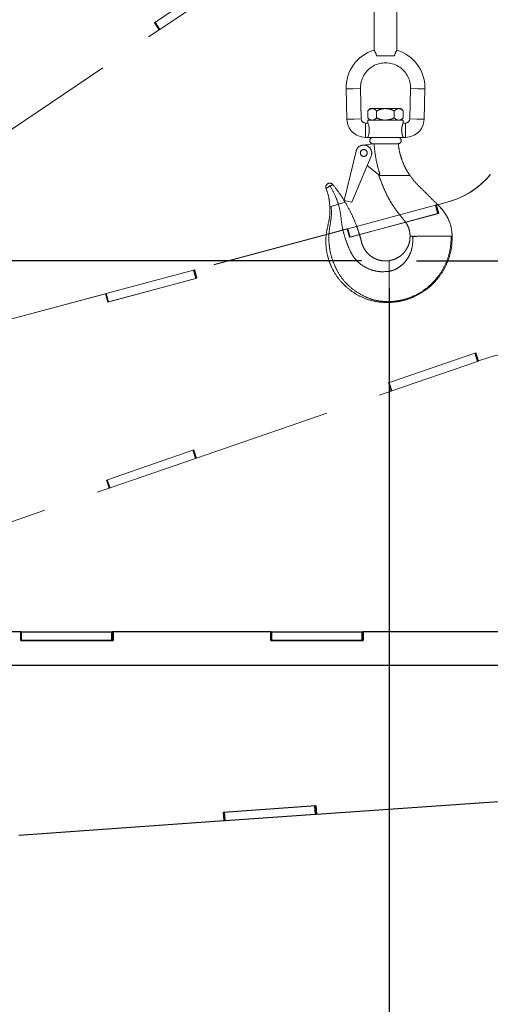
# Paper-space layout 'Sheet6' of a CAD drawing. Header units: inches. Extents: x 0.1 to 16.9, y 0.1 to 10.9.
# Tile 9 of 12: x 8.989 to 9.843, y 6.853 to 8.639. Entities that reach past the tile are written whole.
import ezdxf

# ---------------------------------------------------------------- set-up
doc = ezdxf.new("R2010")
doc.units = ezdxf.units.IN
doc.header["$MEASUREMENT"] = 0
doc.linetypes.add('PHANTOM', pattern=[0.5, 0.25, -0.05, 0.05, -0.05, 0.05, -0.05])
doc.layers.add('FORMAT', color=7, linetype='Continuous')
doc.styles.add('SLDTEXTSTYLE0', font='TXT', dxfattribs={"width": 0.75})
doc.dimstyles.new('SLDDIMSTYLE17', dxfattribs={"dimtxt": 0.104167, "dimasz": 0.13, "dimexe": 0, "dimexo": 0.0625, "dimgap": 0.026042, "dimtad": 0, "dimtih": 1, "dimtoh": 1, "dimdec": 0, "dimlfac": 12, "dimrnd": 1e-09, "dimzin": 12, "dimdsep": 46, "dimtxsty": 'SLDTEXTSTYLE0', "dimsah": 1, "dimcen": 0.09, "dimadec": 0, "dimazin": 3, "dimtfac": 1, "dimtdec": 0, "dimtofl": 0, "dimtmove": 0, "dimatfit": 3, "dimfxl": 1, "dimfrac": 2, "dimtolj": 1, "dimtzin": 12, "dimarcsym": 0})

# ---------------------------------------------------------------- blocks, each defined once
blk = doc.blocks.new('_D_96')
at = {"layer": 'FORMAT', "color": 7}
for p, q in [((10.1589, 7.4175), (10.1589, 2.0489)), ((6.9637, 3.1813), (6.9637, 2.0489)), ((8.2115, 2.3261), (8.1798, 2.3261)), ((8.1798, 2.3261), (8.1798, 2.1606)), ((8.4424, 2.3261), (8.4741, 2.3261)), ((8.4741, 2.3261), (8.4741, 2.1606)), ((6.9637, 2.1739), (8.0922, 2.1739)), ((10.1589, 2.1739), (8.5617, 2.1739)), ((8.1798, 2.1606), (8.2115, 2.1606)), ((8.4741, 2.1606), (8.4424, 2.1606))]:
    blk.add_line(p, q, dxfattribs=at)
for points in [[(6.9637, 2.1739), (7.0937, 2.1539), (7.0937, 2.1939)], [(10.1589, 2.1739), (10.0289, 2.1939), (10.0289, 2.1539)]]:
    blk.add_solid(points, dxfattribs=at)
at = {"layer": 'FORMAT', "color": 7, "char_height": 0.10417, "attachment_point": 1, "style": 'SLDTEXTSTYLE0'}
for s, insert in [('974', (8.2115, 2.2949)), ('38', (8.25, 2.1349))]:
    blk.add_mtext(s, dxfattribs=dict(at, insert=insert))
blk = doc.blocks.new('_D_97')
at = {"layer": 'FORMAT', "color": 7}
for p, q in [((9.6593, 8.152), (9.6593, 2.4485)), ((6.9637, 3.1813), (6.9637, 2.4485)), ((8.0037, 2.7257), (7.972, 2.7257)), ((7.972, 2.7257), (7.972, 2.5602)), ((8.2346, 2.7257), (8.2663, 2.7257)), ((8.2663, 2.7257), (8.2663, 2.5602)), ((6.9637, 2.5735), (7.8844, 2.5735)), ((9.6593, 2.5735), (8.3539, 2.5735)), ((7.972, 2.5602), (8.0037, 2.5602)), ((8.2663, 2.5602), (8.2346, 2.5602))]:
    blk.add_line(p, q, dxfattribs=at)
for points in [[(6.9637, 2.5735), (7.0937, 2.5535), (7.0937, 2.5935)], [(9.6593, 2.5735), (9.5293, 2.5935), (9.5293, 2.5535)]]:
    blk.add_solid(points, dxfattribs=at)
at = {"layer": 'FORMAT', "color": 7, "char_height": 0.10417, "attachment_point": 1, "style": 'SLDTEXTSTYLE0'}
for s, insert in [('822', (8.0037, 2.6944)), ('32', (8.0422, 2.5344))]:
    blk.add_mtext(s, dxfattribs=dict(at, insert=insert))
blk = doc.blocks.new('_D_100')
at = {"layer": 'FORMAT', "color": 7}
for p, q in [((10.2089, 7.4675), (11.8008, 7.4675)), ((11.6758, 7.4675), (11.6758, 5.5757)), ((11.5219, 5.5545), (11.4902, 5.5545)), ((11.4902, 5.5545), (11.4902, 5.389)), ((11.8298, 5.5545), (11.8615, 5.5545)), ((11.8615, 5.5545), (11.8615, 5.389)), ((11.4902, 5.389), (11.5219, 5.389)), ((11.8615, 5.389), (11.8298, 5.389)), ((11.6758, 3.4396), (11.6758, 5.229)), ((7.1804, 3.4396), (11.8008, 3.4396))]:
    blk.add_line(p, q, dxfattribs=at)
for points in [[(11.6758, 7.4675), (11.6558, 7.3375), (11.6958, 7.3375)], [(11.6758, 3.4396), (11.6958, 3.5696), (11.6558, 3.5696)]]:
    blk.add_solid(points, dxfattribs=at)
at = {"layer": 'FORMAT', "color": 7, "char_height": 0.10417, "attachment_point": 1, "style": 'SLDTEXTSTYLE0'}
for s, insert in [('1228', (11.5219, 5.5233)), ('48', (11.5989, 5.3633))]:
    blk.add_mtext(s, dxfattribs=dict(at, insert=insert))
blk = doc.blocks.new('_D_101')
at = {"layer": 'FORMAT', "color": 7}
for p, q in [((9.7093, 8.202), (12.2733, 8.202)), ((12.1483, 8.202), (12.1483, 6.0052)), ((11.9944, 5.984), (11.9627, 5.984)), ((11.9627, 5.984), (11.9627, 5.8185)), ((12.3022, 5.984), (12.3339, 5.984)), ((12.3339, 5.984), (12.3339, 5.8185)), ((11.9627, 5.8185), (11.9944, 5.8185)), ((12.3339, 5.8185), (12.3022, 5.8185)), ((12.1483, 3.4396), (12.1483, 5.6585)), ((7.1804, 3.4396), (12.2733, 3.4396))]:
    blk.add_line(p, q, dxfattribs=at)
for points in [[(12.1483, 8.202), (12.1283, 8.072), (12.1683, 8.072)], [(12.1483, 3.4396), (12.1683, 3.5696), (12.1283, 3.5696)]]:
    blk.add_solid(points, dxfattribs=at)
at = {"layer": 'FORMAT', "color": 7, "char_height": 0.10417, "attachment_point": 1, "style": 'SLDTEXTSTYLE0'}
for s, insert in [('1452', (11.9944, 5.9528)), ('57', (12.0713, 5.7928))]:
    blk.add_mtext(s, dxfattribs=dict(at, insert=insert))
blk = doc.blocks.new('_D_102')
at = {"layer": 'FORMAT', "color": 7}
for p, q in [((9.0367, 8.7822), (12.7457, 8.7822)), ((12.6207, 8.7822), (12.6207, 6.4717)), ((12.4668, 6.4506), (12.4351, 6.4506)), ((12.4351, 6.4506), (12.4351, 6.2851)), ((12.7747, 6.4506), (12.8063, 6.4506)), ((12.8063, 6.4506), (12.8063, 6.2851)), ((12.4351, 6.2851), (12.4668, 6.2851)), ((12.8063, 6.2851), (12.7747, 6.2851)), ((12.6207, 3.4396), (12.6207, 6.1251)), ((7.1804, 3.4396), (12.7457, 3.4396))]:
    blk.add_line(p, q, dxfattribs=at)
for points in [[(12.6207, 8.7822), (12.6007, 8.6522), (12.6407, 8.6522)], [(12.6207, 3.4396), (12.6407, 3.5696), (12.6007, 3.5696)]]:
    blk.add_solid(points, dxfattribs=at)
at = {"layer": 'FORMAT', "color": 7, "char_height": 0.10417, "attachment_point": 1, "style": 'SLDTEXTSTYLE0'}
for s, insert in [('1628', (12.4668, 6.4194)), ('64', (12.5438, 6.2594))]:
    blk.add_mtext(s, dxfattribs=dict(at, insert=insert))
blk = doc.blocks.new('_D_104')
at = {"layer": 'FORMAT', "color": 7}
for p, q in [((10.1089, 7.4675), (5.1791, 7.4675)), ((5.3041, 7.4675), (5.3041, 6.2068)), ((5.1887, 6.1857), (5.157, 6.1857)), ((5.157, 6.1857), (5.157, 6.0202)), ((5.4196, 6.1857), (5.4513, 6.1857)), ((5.4513, 6.1857), (5.4513, 6.0202)), ((5.157, 6.0202), (5.1887, 6.0202)), ((5.4513, 6.0202), (5.4196, 6.0202)), ((5.3041, 4.7417), (5.3041, 5.8602)), ((6.7523, 4.7417), (5.1791, 4.7417))]:
    blk.add_line(p, q, dxfattribs=at)
for points in [[(5.3041, 7.4675), (5.2841, 7.3375), (5.3241, 7.3375)], [(5.3041, 4.7417), (5.3241, 4.8717), (5.2841, 4.8717)]]:
    blk.add_solid(points, dxfattribs=at)
at = {"layer": 'FORMAT', "color": 7, "char_height": 0.10417, "attachment_point": 1, "style": 'SLDTEXTSTYLE0'}
for s, insert in [('831', (5.1887, 6.1544)), ('33', (5.2272, 5.9944))]:
    blk.add_mtext(s, dxfattribs=dict(at, insert=insert))
blk = doc.blocks.new('_D_105')
at = {"layer": 'FORMAT', "color": 7}
for p, q in [((9.6093, 8.202), (4.7335, 8.202)), ((4.8585, 8.202), (4.8585, 6.5895)), ((4.7045, 6.5684), (4.6728, 6.5684)), ((4.6728, 6.5684), (4.6728, 6.4029)), ((5.0124, 6.5684), (5.0441, 6.5684)), ((5.0441, 6.5684), (5.0441, 6.4029)), ((4.6728, 6.4029), (4.7045, 6.4029)), ((5.0441, 6.4029), (5.0124, 6.4029)), ((4.8585, 4.7417), (4.8585, 6.2429)), ((6.7523, 4.7417), (4.7335, 4.7417))]:
    blk.add_line(p, q, dxfattribs=at)
for points in [[(4.8585, 8.202), (4.8385, 8.072), (4.8785, 8.072)], [(4.8585, 4.7417), (4.8785, 4.8717), (4.8385, 4.8717)]]:
    blk.add_solid(points, dxfattribs=at)
at = {"layer": 'FORMAT', "color": 7, "char_height": 0.10417, "attachment_point": 1, "style": 'SLDTEXTSTYLE0'}
for s, insert in [('1055', (4.7045, 6.5372)), ('42', (4.7815, 6.3772))]:
    blk.add_mtext(s, dxfattribs=dict(at, insert=insert))

psp = doc.layouts.new('Sheet6')

# ---------------------------------------------------------------- linework, layer by layer
at = {"color": 7, "linetype": 'PHANTOM', "lineweight": 18}
for p, q in [((9.6321, 8.7407), (9.6321, 8.5837)), ((9.6737, 8.5837), (9.6737, 8.7407)), ((9.2337, 8.6337), (9.3726, 8.7275)), ((9.2437, 8.6216), (9.3797, 8.7134)), ((9.2424, 8.6208), (9.2337, 8.6337)), ((9.2424, 8.6208), (9.2337, 8.6337)), ((9.2426, 8.6209), (9.2339, 8.6339)), ((9.2437, 8.6216), (9.2349, 8.6346)), ((8.933, 8.4121), (9.2424, 8.6208)), ((9.2424, 8.6208), (9.2426, 8.6209)), ((9.2424, 8.6208), (9.2424, 8.6208)), ((9.2426, 8.6209), (9.2437, 8.6216)), ((9.6693, 8.5739), (9.6365, 8.5739)), ((9.5815, 8.5136), (9.5945, 8.5139)), ((9.5815, 8.5136), (9.5829, 8.4585)), ((9.5945, 8.5139), (9.6075, 8.5143)), ((9.6089, 8.4592), (9.6075, 8.5143)), ((9.6983, 8.5143), (9.6969, 8.4592)), ((9.7113, 8.5139), (9.6983, 8.5143)), ((9.7243, 8.5136), (9.7113, 8.5139)), ((9.7229, 8.4585), (9.7243, 8.5136)), ((9.6251, 8.4779), (9.6208, 8.4736)), ((9.6208, 8.4736), (9.6208, 8.4612)), ((9.6288, 8.4779), (9.6251, 8.4779)), ((9.6529, 8.4779), (9.6288, 8.4779)), ((9.6369, 8.4736), (9.6369, 8.4612)), ((9.677, 8.4779), (9.6529, 8.4779)), ((9.6689, 8.4736), (9.6689, 8.4612)), ((9.6807, 8.4779), (9.677, 8.4779)), ((9.685, 8.4736), (9.6807, 8.4779)), ((9.685, 8.4736), (9.685, 8.4612)), ((9.5829, 8.4585), (9.5959, 8.4588)), ((9.5959, 8.4588), (9.6089, 8.4592)), ((9.6208, 8.4517), (9.6166, 8.4517)), ((9.6166, 8.4387), (9.6166, 8.4517)), ((9.6208, 8.4612), (9.6251, 8.4569)), ((9.6208, 8.4569), (9.6208, 8.4517)), ((9.6208, 8.4569), (9.685, 8.4569)), ((9.6807, 8.4569), (9.685, 8.4612)), ((9.6892, 8.4517), (9.6849, 8.4517)), ((9.685, 8.4515), (9.685, 8.4569)), ((9.6892, 8.4387), (9.6892, 8.4517)), ((9.7099, 8.4588), (9.6969, 8.4592)), ((9.7229, 8.4585), (9.7099, 8.4588)), ((9.6166, 8.4256), (9.6166, 8.4387)), ((9.6892, 8.4256), (9.6892, 8.4387)), ((9.6117, 8.4117), (9.6305, 8.4141)), ((9.6166, 8.4256), (9.6208, 8.4256)), ((9.685, 8.4256), (9.6208, 8.4256)), ((9.6302, 8.4141), (9.6305, 8.4141)), ((9.6305, 8.4141), (9.6317, 8.4141)), ((9.6317, 8.4141), (9.6749, 8.4141)), ((9.685, 8.4256), (9.6892, 8.4256)), ((9.5777, 8.3114), (9.5995, 8.4008)), ((9.6268, 8.3918), (9.5917, 8.308)), ((9.6167, 8.3667), (9.6172, 8.3688)), ((9.6403, 8.3585), (9.6196, 8.3745)), ((9.6429, 8.3585), (9.6403, 8.3585)), ((9.6404, 8.3586), (9.641, 8.3562)), ((9.6409, 8.3565), (9.6576, 8.3565)), ((9.6952, 8.3565), (9.6972, 8.3565)), ((9.5499, 8.3357), (9.5484, 8.3349)), ((9.5528, 8.3374), (9.5499, 8.3357)), ((9.5798, 8.308), (9.5675, 8.3043)), ((9.5917, 8.308), (9.5777, 8.3114)), ((9.7645, 8.308), (9.7449, 8.3028)), ((9.765, 8.3081), (9.7453, 8.3029)), ((9.7645, 8.308), (9.765, 8.3081)), ((9.5545, 8.3003), (9.552, 8.2996)), ((9.5675, 8.3043), (9.5545, 8.3003)), ((9.5849, 8.2599), (9.7434, 8.3024)), ((9.7434, 8.3024), (9.7446, 8.3027)), ((9.7474, 8.2873), (9.7434, 8.3024)), ((9.7449, 8.3028), (9.7446, 8.3027)), ((9.7486, 8.2876), (9.7446, 8.3027)), ((9.7449, 8.3028), (9.7453, 8.3029)), ((9.7449, 8.3028), (9.7489, 8.2877)), ((9.7453, 8.3029), (9.7494, 8.2878)), ((9.7494, 8.2878), (9.5875, 8.2444)), ((9.5889, 8.2448), (9.7474, 8.2873)), ((9.7474, 8.2873), (9.7486, 8.2876)), ((9.7489, 8.2877), (9.7486, 8.2876)), ((9.7489, 8.2877), (9.7494, 8.2878)), ((9.583, 8.2594), (9.3065, 8.1853)), ((9.5835, 8.2595), (9.3069, 8.1854)), ((9.5835, 8.2595), (9.583, 8.2594)), ((9.583, 8.2594), (9.5835, 8.2595)), ((9.5835, 8.2595), (9.5837, 8.2596)), ((9.5835, 8.2595), (9.5835, 8.2595)), ((9.5875, 8.2444), (9.5835, 8.2595)), ((9.5837, 8.2596), (9.5849, 8.2599)), ((9.5877, 8.2445), (9.5837, 8.2596)), ((9.5889, 8.2448), (9.5849, 8.2599)), ((9.5875, 8.2444), (9.5877, 8.2445)), ((9.5875, 8.2444), (9.5875, 8.2444)), ((9.5877, 8.2445), (9.5889, 8.2448)), ((9.6975, 8.2462), (9.7021, 8.2462)), ((9.71, 8.2462), (9.7721, 8.2462)), ((9.7721, 8.2462), (9.7733, 8.2462)), ((9.7733, 8.2462), (9.7739, 8.2462)), ((9.6593, 8.2017), (9.6593, 8.1826)), ((9.1465, 8.1424), (9.305, 8.1849)), ((9.305, 8.1849), (9.3062, 8.1852)), ((9.309, 8.1698), (9.305, 8.1849)), ((9.3065, 8.1853), (9.3062, 8.1852)), ((9.3102, 8.1701), (9.3062, 8.1852)), ((9.3065, 8.1853), (9.3069, 8.1854)), ((9.3065, 8.1853), (9.3105, 8.1702)), ((9.3069, 8.1854), (9.311, 8.1703)), ((9.311, 8.1703), (9.1491, 8.1269)), ((9.1505, 8.1273), (9.309, 8.1698)), ((9.309, 8.1698), (9.3102, 8.1701)), ((9.3105, 8.1702), (9.3102, 8.1701)), ((9.3105, 8.1702), (9.311, 8.1703)), ((9.1446, 8.1419), (8.868, 8.0678)), ((9.1451, 8.142), (8.8685, 8.0679)), ((9.145, 8.142), (9.1446, 8.1419)), ((9.1446, 8.1419), (9.1451, 8.142)), ((9.145, 8.142), (9.1452, 8.1421)), ((9.145, 8.142), (9.145, 8.142)), ((9.1491, 8.1269), (9.1451, 8.142)), ((9.1452, 8.1421), (9.1465, 8.1424)), ((9.1493, 8.127), (9.1452, 8.1421)), ((9.1505, 8.1273), (9.1465, 8.1424)), ((9.1493, 8.127), (9.1505, 8.1273)), ((9.6593, 8.1275), (9.6593, 8.1261)), ((9.1491, 8.1269), (9.1493, 8.127)), ((9.1491, 8.1269), (9.1491, 8.1269)), ((9.6582, 7.9802), (9.8166, 8.0347)), ((9.8198, 8.0193), (9.8147, 8.0341)), ((9.821, 8.0197), (9.8159, 8.0345)), ((9.8166, 8.0347), (9.8217, 8.02)), ((9.8217, 8.02), (9.8405, 8.0264)), ((9.6647, 7.9659), (9.8198, 8.0193)), ((9.8198, 8.0193), (9.821, 8.0197)), ((9.821, 8.0197), (9.8215, 8.0199)), ((9.8212, 8.0198), (9.8217, 8.02)), ((9.6632, 7.9654), (9.6582, 7.9802)), ((9.6633, 7.9654), (9.6582, 7.9802)), ((9.6634, 7.9655), (9.6584, 7.9802)), ((9.6647, 7.9659), (9.6596, 7.9807)), ((9.3104, 7.8439), (9.6632, 7.9654)), ((9.6632, 7.9654), (9.6633, 7.9654)), ((9.6633, 7.9654), (9.6634, 7.9655)), ((9.6634, 7.9655), (9.6647, 7.9659)), ((9.1468, 7.8041), (9.3053, 7.8586)), ((9.1533, 7.7898), (9.3085, 7.8432)), ((9.3085, 7.8432), (9.3034, 7.858)), ((9.3096, 7.8436), (9.3045, 7.8584)), ((9.3053, 7.8586), (9.3104, 7.8439)), ((9.3085, 7.8432), (9.3096, 7.8436)), ((9.3096, 7.8436), (9.3101, 7.8438)), ((9.3099, 7.8437), (9.3104, 7.8439)), ((8.799, 7.6678), (9.1519, 7.7893)), ((9.1519, 7.7893), (9.1468, 7.8041)), ((9.1519, 7.7893), (9.1468, 7.8041)), ((9.1521, 7.7894), (9.147, 7.8041)), ((9.1533, 7.7898), (9.1482, 7.8046)), ((9.1519, 7.7893), (9.1521, 7.7894)), ((9.1519, 7.7893), (9.1519, 7.7893)), ((9.1521, 7.7894), (9.1533, 7.7898))]:
    psp.add_line(p, q, dxfattribs=at)
at = {"color": 7, "linetype": 'Continuous', "lineweight": 25}
for p, q in [((8.9908, 7.5285), (8.7045, 7.5285)), ((8.9913, 7.5285), (8.705, 7.5285)), ((8.9913, 7.5285), (8.9908, 7.5285)), ((8.9908, 7.5285), (8.9913, 7.5285)), ((8.9913, 7.5285), (8.9913, 7.5285)), ((8.9913, 7.5285), (8.9915, 7.5285)), ((8.9913, 7.5129), (8.9913, 7.5285)), ((8.9915, 7.5129), (8.9915, 7.5285)), ((8.9915, 7.5285), (8.9928, 7.5285)), ((8.9928, 7.5129), (8.9928, 7.5285)), ((8.9928, 7.5285), (9.1568, 7.5285)), ((9.1568, 7.5129), (9.1568, 7.5285)), ((9.1568, 7.5285), (9.1581, 7.5285)), ((9.1581, 7.5129), (9.1581, 7.5285)), ((9.1584, 7.5285), (9.1581, 7.5285)), ((9.4447, 7.5286), (9.1584, 7.5285)), ((9.1584, 7.5285), (9.1588, 7.5285)), ((9.1584, 7.5285), (9.1584, 7.5129)), ((9.4451, 7.5286), (9.1588, 7.5285)), ((9.1588, 7.5285), (9.1589, 7.5129)), ((9.4451, 7.5286), (9.4447, 7.5286)), ((9.4447, 7.5286), (9.4451, 7.5286)), ((9.4451, 7.5286), (9.4451, 7.5286)), ((9.4451, 7.5286), (9.4453, 7.5286)), ((9.4451, 7.513), (9.4451, 7.5286)), ((9.4453, 7.513), (9.4453, 7.5286)), ((9.4453, 7.5286), (9.4466, 7.5286)), ((9.4466, 7.513), (9.4466, 7.5286)), ((9.4466, 7.5286), (9.6107, 7.5286)), ((9.6107, 7.513), (9.6107, 7.5286)), ((9.6107, 7.5286), (9.6119, 7.5286)), ((9.6119, 7.513), (9.6119, 7.5286)), ((9.6123, 7.5286), (9.6119, 7.5286)), ((9.8986, 7.5287), (9.6123, 7.5286)), ((9.6123, 7.5286), (9.6127, 7.5286)), ((9.6123, 7.5286), (9.6123, 7.513)), ((9.899, 7.5287), (9.6127, 7.5286)), ((9.6127, 7.5286), (9.6127, 7.513)), ((8.9913, 7.5129), (8.9915, 7.5129)), ((9.1589, 7.5129), (8.9913, 7.5129)), ((8.9913, 7.5129), (8.9913, 7.5129)), ((8.9915, 7.5129), (8.9928, 7.5129)), ((8.9928, 7.5129), (9.1568, 7.5129)), ((9.1568, 7.5129), (9.1581, 7.5129)), ((9.1584, 7.5129), (9.1581, 7.5129)), ((9.1584, 7.5129), (9.1589, 7.5129)), ((9.4451, 7.513), (9.4453, 7.513)), ((9.6127, 7.513), (9.4451, 7.513)), ((9.4452, 7.513), (9.4451, 7.513)), ((9.4453, 7.513), (9.4466, 7.513)), ((9.4466, 7.513), (9.6107, 7.513)), ((9.6107, 7.513), (9.6119, 7.513)), ((9.6123, 7.513), (9.6119, 7.513)), ((9.6123, 7.513), (9.6127, 7.513)), ((9.5277, 7.1978), (9.9, 7.2239)), ((9.3594, 7.2017), (9.5266, 7.2134)), ((9.3605, 7.1861), (9.3594, 7.2017)), ((9.3605, 7.1861), (9.3595, 7.2017)), ((9.3607, 7.1861), (9.3597, 7.2017)), ((9.362, 7.1862), (9.3609, 7.2018)), ((9.5257, 7.1977), (9.5246, 7.2133)), ((9.5269, 7.1978), (9.5258, 7.2133)), ((9.5266, 7.2134), (9.5277, 7.1978)), ((8.9882, 7.16), (9.3605, 7.1861)), ((9.3605, 7.1861), (9.3605, 7.1861)), ((9.3605, 7.1861), (9.3607, 7.1861)), ((9.3607, 7.1861), (9.362, 7.1862)), ((9.362, 7.1862), (9.5257, 7.1977)), ((9.5257, 7.1977), (9.5269, 7.1978)), ((9.5269, 7.1978), (9.5275, 7.1978)), ((9.5272, 7.1978), (9.5277, 7.1978))]:
    psp.add_line(p, q, dxfattribs=at)
at = {"color": 7, "linetype": 'PHANTOM', "lineweight": 18}
psp.add_circle((9.6135, 8.3974), 0.00625, dxfattribs=at)
for centre, radius, start, end in [((9.6529, 8.5155), 0.0715, 106.9024, 181.5), ((9.6529, 8.5155), 0.0715, 0, 73.112), ((9.6529, 8.5155), 0.0454, 358.5, 180), ((9.6529, 8.5155), 0.0454, 180, 181.5), ((9.6529, 8.5155), 0.0715, 358.5, 0), ((9.6166, 8.4594), 0.0337, 181.5, 270), ((9.6166, 8.4594), 0.0077, 181.5, 270), ((9.5902, 8.4387), 0.0333, 336.9864, 23.0136), ((9.6892, 8.4594), 0.0077, 270, 358.5), ((9.6892, 8.4594), 0.0337, 270, 358.5), ((9.6302, 8.4199), 0.00576, 90, 270), ((9.6756, 8.4199), 0.00576, 270, 90), ((9.6135, 8.3974), 0.0144, 337.2994, 166.315), ((9.6156, 8.3669), 0.00104, 287.7873, 346.315), ((9.5519, 8.3355), 0.00714, 39.0805, 200.3566), ((9.7247, 8.4567), 0.1539, 285.0012, 320.2351), ((9.7251, 8.4568), 0.1539, 285.0012, 320.2351), ((9.5519, 8.3355), 0.00201, 65.0435, 174.3936), ((9.8906, 7.8809), 0.1539, 71.8192, 109.0009)]:
    psp.add_arc(centre, radius, start, end, dxfattribs=at)
for points, knots in [([(9.6365, 8.5739), (9.6362, 8.5751), (9.6357, 8.5776), (9.6342, 8.5805), (9.6329, 8.5827), (9.6321, 8.5838), (9.6321, 8.5837), (9.6322, 8.5837)], [0, 0, 0, 0, 0.211929, 0.422953, 0.653666, 0.898573, 1, 1, 1, 1]), ([(9.6736, 8.5837), (9.6736, 8.5837), (9.6737, 8.5838), (9.6728, 8.5825), (9.6714, 8.5802), (9.67, 8.5772), (9.6695, 8.5748), (9.6693, 8.5739)], [0, 0, 0, 0, 0.132877, 0.360172, 0.595041, 0.840155, 1, 1, 1, 1]), ([(9.6208, 8.4736), (9.6219, 8.4746), (9.6241, 8.4767), (9.6269, 8.4778), (9.6285, 8.4779), (9.6288, 8.4779)], [0, 0, 0, 0, 0.432385, 0.879553, 1, 1, 1, 1]), ([(9.6288, 8.4779), (9.6302, 8.4777), (9.633, 8.4772), (9.6356, 8.4748), (9.6369, 8.4736)], [0, 0, 0, 0, 0.503999, 1, 1, 1, 1]), ([(9.6369, 8.4736), (9.6382, 8.4743), (9.6413, 8.4757), (9.6465, 8.4774), (9.6506, 8.4779), (9.6527, 8.4779), (9.6529, 8.4779)], [0, 0, 0, 0, 0.2702358, 0.6134495, 0.9669213, 1, 1, 1, 1]), ([(9.6529, 8.4779), (9.6564, 8.4776), (9.662, 8.4769), (9.6671, 8.4745), (9.6689, 8.4736)], [0, 0, 0, 0, 0.631918, 1, 1, 1, 1]), ([(9.6689, 8.4736), (9.67, 8.4746), (9.6723, 8.4767), (9.675, 8.4778), (9.6766, 8.4779), (9.677, 8.4779)], [0, 0, 0, 0, 0.432385, 0.879553, 1, 1, 1, 1]), ([(9.677, 8.4779), (9.6784, 8.4777), (9.6812, 8.4772), (9.6837, 8.4748), (9.685, 8.4736)], [0, 0, 0, 0, 0.503999, 1, 1, 1, 1]), ([(9.6288, 8.4569), (9.6274, 8.4571), (9.6246, 8.4576), (9.6221, 8.46), (9.6208, 8.4612)], [0, 0, 0, 0, 0.503999, 1, 1, 1, 1]), ([(9.6369, 8.4612), (9.6358, 8.4602), (9.6335, 8.4581), (9.6308, 8.457), (9.6292, 8.4569), (9.6288, 8.4569)], [0, 0, 0, 0, 0.432385, 0.879553, 1, 1, 1, 1]), ([(9.6529, 8.4569), (9.6527, 8.4569), (9.6506, 8.4569), (9.6465, 8.4574), (9.6414, 8.4591), (9.6382, 8.4605), (9.6369, 8.4612)], [0, 0, 0, 0, 0.0330782, 0.3753818, 0.7297681, 1, 1, 1, 1]), ([(9.6689, 8.4612), (9.6671, 8.4603), (9.662, 8.4579), (9.6564, 8.4573), (9.6529, 8.4569)], [0, 0, 0, 0, 0.368082, 1, 1, 1, 1]), ([(9.677, 8.4569), (9.6755, 8.4571), (9.6727, 8.4576), (9.6702, 8.46), (9.6689, 8.4612)], [0, 0, 0, 0, 0.503999, 1, 1, 1, 1]), ([(9.685, 8.4612), (9.6839, 8.4602), (9.6816, 8.4581), (9.6789, 8.457), (9.6773, 8.4569), (9.677, 8.4569)], [0, 0, 0, 0, 0.432385, 0.879553, 1, 1, 1, 1]), ([(9.685, 8.4256), (9.6849, 8.4258), (9.6848, 8.426), (9.684, 8.4281), (9.6831, 8.4312), (9.6823, 8.4352), (9.6821, 8.4396), (9.6826, 8.4437), (9.6834, 8.4473), (9.6843, 8.4501), (9.6849, 8.4516), (9.6849, 8.4515), (9.6849, 8.4515)], [0, 0, 0, 0, 0.101625, 0.20308, 0.309005, 0.419739, 0.525265, 0.623248, 0.723327, 0.831381, 0.941603, 1, 1, 1, 1]), ([(9.6429, 8.3585), (9.6421, 8.3609), (9.6384, 8.3726), (9.6342, 8.3911), (9.6327, 8.4075), (9.6321, 8.4141)], [0, 0, 0, 0, 0.129809, 0.650141, 1, 1, 1, 1]), ([(9.6749, 8.4141), (9.6755, 8.4141), (9.6762, 8.4141), (9.6761, 8.4141), (9.6761, 8.4141)], [0, 0, 0, 0, 0.833218, 1, 1, 1, 1]), ([(9.6974, 8.3562), (9.6946, 8.3606), (9.6889, 8.3694), (9.6827, 8.3839), (9.6781, 8.399), (9.6768, 8.4093), (9.6761, 8.4145)], [0, 0, 0, 0, 0.251083, 0.500753, 0.750056, 1, 1, 1, 1]), ([(9.6409, 8.3565), (9.6445, 8.3467), (9.6516, 8.327), (9.6647, 8.3043), (9.6767, 8.2871), (9.6854, 8.2772), (9.6917, 8.2688), (9.695, 8.2616), (9.6971, 8.254), (9.6974, 8.2488), (9.6975, 8.2462)], [0, 0, 0, 0, 0.248866, 0.498436, 0.623929, 0.750063, 0.812755, 0.874993, 0.937251, 1, 1, 1, 1]), ([(9.6576, 8.3565), (9.6587, 8.3565), (9.6638, 8.3565), (9.6727, 8.3565), (9.6842, 8.3565), (9.6916, 8.3565), (9.6952, 8.3565)], [0, 0, 0, 0, 0.080325, 0.40176, 0.70041, 1, 1, 1, 1]), ([(9.6972, 8.3565), (9.7007, 8.3519), (9.7077, 8.3427), (9.7203, 8.3308), (9.7325, 8.3185), (9.7433, 8.3075), (9.7531, 8.2982), (9.7603, 8.2892), (9.7671, 8.2777), (9.7725, 8.2633), (9.7735, 8.2519), (9.7739, 8.2462)], [0, 0, 0, 0, 0.124662, 0.250511, 0.376429, 0.502347, 0.586257, 0.669391, 0.751927, 0.875423, 1, 1, 1, 1]), ([(9.5462, 8.3336), (9.5459, 8.3335), (9.5454, 8.3331), (9.5453, 8.3331), (9.5452, 8.3331)], [0, 0, 0, 0, 0.469479, 1, 1, 1, 1]), ([(9.5452, 8.3331), (9.547, 8.3276), (9.5506, 8.3167), (9.5516, 8.3053), (9.552, 8.2996)], [0, 0, 0, 0, 0.5014437, 1, 1, 1, 1]), ([(9.5484, 8.3349), (9.548, 8.3347), (9.5472, 8.3342), (9.5465, 8.3338), (9.5462, 8.3336)], [0, 0, 0, 0, 0.479954, 1, 1, 1, 1]), ([(9.5574, 8.34), (9.5574, 8.34), (9.5574, 8.34), (9.5571, 8.3398), (9.5567, 8.3396), (9.5559, 8.3391), (9.5546, 8.3384), (9.5534, 8.3377), (9.5528, 8.3374)], [0, 0, 0, 0, 0.128062, 0.250554, 0.3833, 0.500812, 0.749801, 1, 1, 1, 1]), ([(9.5528, 8.3374), (9.556, 8.3314), (9.5618, 8.3207), (9.5658, 8.3093), (9.5675, 8.3043)], [0, 0, 0, 0, 0.562204, 1, 1, 1, 1]), ([(9.5574, 8.34), (9.5619, 8.3343), (9.57, 8.324), (9.5768, 8.3129), (9.5798, 8.308)], [0, 0, 0, 0, 0.560615, 1, 1, 1, 1]), ([(9.6593, 8.202), (9.657, 8.2017), (9.6527, 8.2013), (9.6449, 8.202), (9.6372, 8.204), (9.6302, 8.2075), (9.6233, 8.2123), (9.6167, 8.2193), (9.6122, 8.2272), (9.6099, 8.2338), (9.6086, 8.2396), (9.6065, 8.2468), (9.6033, 8.2572), (9.5982, 8.2712), (9.5905, 8.289), (9.5836, 8.3013), (9.5798, 8.308)], [0, 0, 0, 0, 0.0482277, 0.0908253, 0.1609855, 0.2127693, 0.2536384, 0.3347028, 0.4091738, 0.4421008, 0.479804, 0.5315321, 0.5972332, 0.7065476, 0.8407337, 1, 1, 1, 1]), ([(9.6593, 8.1261), (9.6526, 8.1262), (9.6391, 8.1265), (9.6196, 8.1315), (9.6013, 8.1397), (9.5848, 8.1511), (9.5704, 8.1652), (9.5594, 8.181), (9.5516, 8.1975), (9.5467, 8.214), (9.5445, 8.231), (9.5447, 8.2482), (9.5482, 8.2651), (9.5522, 8.2821), (9.5521, 8.2938), (9.552, 8.2996)], [0, 0, 0, 0, 0.084036, 0.16695, 0.249424, 0.332268, 0.415753, 0.499372, 0.570828, 0.641769, 0.712485, 0.783486, 0.855311, 0.927659, 1, 1, 1, 1]), ([(9.6593, 8.1275), (9.6529, 8.1278), (9.64, 8.1284), (9.6213, 8.1338), (9.6039, 8.1423), (9.5883, 8.1539), (9.5748, 8.1682), (9.5647, 8.1841), (9.5575, 8.2004), (9.5527, 8.2166), (9.5502, 8.2332), (9.5499, 8.2501), (9.5524, 8.2667), (9.5553, 8.2834), (9.5547, 8.2947), (9.5545, 8.3003)], [0, 0, 0, 0, 0.082727, 0.164734, 0.246682, 0.329304, 0.412832, 0.496848, 0.56902, 0.640851, 0.712386, 0.783865, 0.855563, 0.927589, 1, 1, 1, 1]), ([(9.6593, 8.1826), (9.6542, 8.1822), (9.6441, 8.1813), (9.6292, 8.1842), (9.6156, 8.1899), (9.6038, 8.1984), (9.5941, 8.2092), (9.5872, 8.223), (9.5811, 8.2382), (9.5762, 8.2547), (9.5728, 8.2713), (9.5718, 8.2881), (9.5689, 8.2989), (9.5675, 8.3043)], [0, 0, 0, 0, 0.089237, 0.175419, 0.259609, 0.342769, 0.425618, 0.508872, 0.609662, 0.7096, 0.807505, 0.902905, 1, 1, 1, 1]), ([(9.6975, 8.2466), (9.6973, 8.2431), (9.697, 8.2369), (9.6944, 8.2291), (9.6915, 8.2236), (9.6885, 8.2191), (9.6847, 8.2146), (9.6789, 8.2095), (9.6722, 8.2056), (9.6654, 8.2031), (9.6614, 8.2024), (9.6593, 8.202)], [0, 0, 0, 0, 0.161253, 0.288039, 0.383373, 0.452794, 0.541263, 0.660631, 0.812144, 0.901135, 1, 1, 1, 1]), ([(9.7721, 8.2462), (9.7718, 8.2393), (9.7714, 8.2258), (9.7663, 8.206), (9.7581, 8.1874), (9.7467, 8.1704), (9.7326, 8.1558), (9.7163, 8.1439), (9.6984, 8.135), (9.6792, 8.1292), (9.666, 8.1281), (9.6593, 8.1275)], [0, 0, 0, 0, 0.112722, 0.224321, 0.335851, 0.448108, 0.560721, 0.671069, 0.78062, 0.889923, 1, 1, 1, 1]), ([(9.7021, 8.2462), (9.7023, 8.2419), (9.7027, 8.2334), (9.7003, 8.2211), (9.6958, 8.21), (9.6892, 8.2), (9.6807, 8.1918), (9.6706, 8.1856), (9.6631, 8.1836), (9.6593, 8.1826)], [0, 0, 0, 0, 0.153248, 0.300377, 0.4430287, 0.5819394, 0.7236217, 0.8621787, 1, 1, 1, 1]), ([(9.7739, 8.2462), (9.7737, 8.2392), (9.7733, 8.2255), (9.7681, 8.2054), (9.7598, 8.1865), (9.7482, 8.1693), (9.7338, 8.1545), (9.7172, 8.1424), (9.699, 8.1335), (9.6796, 8.1277), (9.6661, 8.1266), (9.6593, 8.1261)], [0, 0, 0, 0, 0.112636, 0.224147, 0.335606, 0.447822, 0.560427, 0.670798, 0.780399, 0.88979, 1, 1, 1, 1]), ([(9.7021, 8.2462), (9.7025, 8.2462), (9.7034, 8.2461), (9.7055, 8.2462), (9.7078, 8.2461), (9.7093, 8.2461), (9.71, 8.2462)], [0, 0, 0, 0, 0.2678316, 0.5357459, 0.7990421, 1, 1, 1, 1]), ([(9.6593, 8.1826), (9.6593, 8.1791), (9.6593, 8.1694), (9.6593, 8.1552), (9.6593, 8.1403), (9.6593, 8.1318), (9.6593, 8.1275)], [0, 0, 0, 0, 0.185295, 0.502719, 0.749247, 1, 1, 1, 1])]:
    psp.add_open_spline(points, degree=3, knots=knots, dxfattribs=at)

# ---------------------------------------------------------------- dimensions: what is measured, and where the dimension line sits
at = {"layer": 'FORMAT', "color": 7}
for base, p1, p2, picture, middle in [((12.6207, 3.4396), (8.9867, 8.7822), (7.1304, 3.4396), '_D_102', (12.6207, 6.2984)), ((4.8585, 8.202), (6.8023, 4.7417), (9.6593, 8.202), '_D_105', (4.8585, 6.4162)), ((12.1483, 8.202), (7.1304, 3.4396), (9.6593, 8.202), '_D_101', (12.1483, 5.8318)), ((5.3041, 7.4675), (6.8023, 4.7417), (10.1589, 7.4675), '_D_104', (5.3041, 6.0335)), ((11.6758, 7.4675), (7.1304, 3.4396), (10.1589, 7.4675), '_D_100', (11.6758, 5.4023))]:
    dim = psp.add_linear_dim(base=base, p1=p1, p2=p2, angle=90, dimstyle='SLDDIMSTYLE17', dxfattribs=at)
    dim.commit()
    dim.dimension.update_dxf_attribs({"geometry": picture, "text_midpoint": middle, "dimtype": 160})
for base, p2, picture, middle in [((9.6593, 2.5735), (9.6593, 8.202), '_D_97', (8.1191, 2.5735)), ((10.1589, 2.1739), (10.1589, 7.4675), '_D_96', (8.327, 2.1739))]:
    dim = psp.add_linear_dim(base=base, p1=(6.9637, 3.2313), p2=p2, dimstyle='SLDDIMSTYLE17', dxfattribs=at)
    dim.commit()
    dim.dimension.update_dxf_attribs({"geometry": picture, "text_midpoint": middle, "dimtype": 160})

doc.saveas('drawing.dxf')
